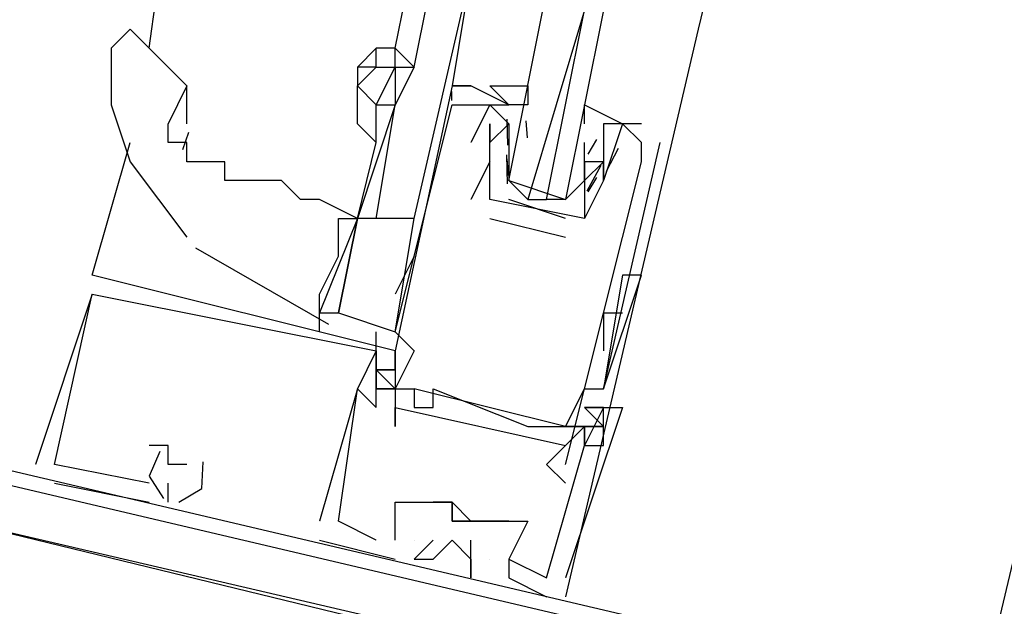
# Model space of a CAD drawing. Header units: feet. Extents: x -79 to 198, y -22 to 181.
# Tile 76 of 256: x 106.162 to 106.856, y 30.971 to 31.384. Entities that reach past the tile are written whole.
import ezdxf

# ---------------------------------------------------------------- set-up
doc = ezdxf.new("R2010")
doc.units = ezdxf.units.FT
doc.layers.add('A-LINEA', color=7, linetype='CONTINUOUS')

msp = doc.modelspace()

# ---------------------------------------------------------------- linework, layer by layer
at = {"layer": 'A-LINEA'}
for p, q in [((108.9867, 40.0311), (106.84, 30.9111)), ((107.6267, 35.5111), (106.64, 31.3778)), ((106.2533, 31.3644), (106.2667, 31.4578)), ((106.4267, 31.3644), (106.44, 31.4311)), ((106.44, 31.3511), (106.4533, 31.4178)), ((106.64, 31.3778), (106.5467, 30.9778)), ((106.4133, 31.3511), (106.4133, 31.3644)), ((106.4267, 31.3511), (106.4267, 31.3644)), ((106.4267, 31.3511), (106.4267, 31.3644)), ((106.4, 31.3511), (106.4, 31.3511)), ((106.44, 31.3511), (106.44, 31.3511)), ((106.28, 31.3378), (106.2667, 31.3111)), ((106.28, 31.3111), (106.28, 31.3378)), ((106.4667, 31.3378), (106.4667, 31.3378)), ((106.4667, 31.3378), (106.4667, 31.3378)), ((106.5067, 31.3244), (106.48, 31.3378)), ((106.48, 31.3378), (106.48, 31.3378)), ((106.48, 31.3378), (106.48, 31.3378)), ((106.48, 31.3378), (106.48, 31.3378)), ((106.48, 31.3378), (106.48, 31.3378)), ((106.4665, 31.3276), (106.4666, 31.3339)), ((106.4665, 31.3276), (106.4666, 31.3339)), ((106.4665, 31.3276), (106.4666, 31.3339)), ((106.4667, 31.3244), (106.4667, 31.3244)), ((106.48, 31.3244), (106.48, 31.3244)), ((106.4933, 31.3244), (106.4933, 31.3244)), ((106.5067, 31.3244), (106.5067, 31.3244)), ((106.52, 31.3244), (106.52, 31.3244)), ((106.5059, 31.296), (106.5056, 31.3143)), ((106.4933, 31.3111), (106.4933, 31.3111)), ((106.4933, 31.3111), (106.4933, 31.3111)), ((106.5067, 31.3111), (106.5067, 31.3111)), ((106.5067, 31.3111), (106.5067, 31.2978)), ((106.5199, 31.3013), (106.5188, 31.3132)), ((106.6, 31.3111), (106.5733, 31.3111)), ((106.5733, 31.3111), (106.5733, 31.3111)), ((106.5867, 31.3111), (106.5867, 31.3111)), ((106.6, 31.3111), (106.6, 31.3111)), ((106.281, 31.305), (106.2769, 31.2927)), ((106.2133, 31.2044), (106.24, 31.2978)), ((106.4, 31.2444), (106.4133, 31.2978)), ((106.48, 31.2978), (106.48, 31.2978)), ((106.4933, 31.2978), (106.4933, 31.2978)), ((106.4933, 31.2978), (106.4933, 31.2978)), ((106.4933, 31.2978), (106.4933, 31.2978)), ((106.5067, 31.2978), (106.5067, 31.2978)), ((106.56, 31.2978), (106.56, 31.2978)), ((106.56, 31.2844), (106.56, 31.2978)), ((106.56, 31.2978), (106.56, 31.2978)), ((106.5685, 31.3), (106.5623, 31.2898)), ((106.5836, 31.2937), (106.5752, 31.2775)), ((106.6, 31.2978), (106.6, 31.2978)), ((106.6, 31.2978), (106.6, 31.2978)), ((106.6133, 31.2978), (106.6133, 31.2978)), ((106.5058, 31.2689), (106.5052, 31.2892)), ((106.5065, 31.2746), (106.5055, 31.2865)), ((106.24, 31.2844), (106.24, 31.2844)), ((106.4933, 31.2844), (106.48, 31.2578)), ((106.4933, 31.2844), (106.4933, 31.2844)), ((106.5067, 31.2844), (106.5067, 31.2844)), ((106.56, 31.2844), (106.56, 31.2844)), ((106.5714, 31.2816), (106.5617, 31.2636)), ((106.5733, 31.2844), (106.5733, 31.2844)), ((106.5733, 31.2844), (106.5733, 31.2844)), ((106.6, 31.2844), (106.6, 31.2844)), ((106.5685, 31.2733), (106.5623, 31.2632)), ((106.5067, 31.2711), (106.5067, 31.2711)), ((106.5467, 31.2711), (106.5467, 31.2711)), ((106.5733, 31.2711), (106.5733, 31.2711)), ((106.5733, 31.2711), (106.5733, 31.2711)), ((106.48, 31.2578), (106.48, 31.2578)), ((106.4933, 31.2578), (106.4933, 31.2578)), ((106.4933, 31.2578), (106.4933, 31.2578)), ((106.5467, 31.2444), (106.5067, 31.2578)), ((106.52, 31.2578), (106.5333, 31.2578)), ((106.4, 31.2444), (106.4, 31.2444)), ((106.4, 31.2444), (106.4, 31.2444)), ((106.4, 31.2444), (106.4, 31.2444)), ((106.4267, 31.1644), (106.44, 31.2444)), ((106.4933, 31.2444), (106.5467, 31.2311)), ((106.4933, 31.2444), (106.4933, 31.2444)), ((106.56, 31.2444), (106.56, 31.2444)), ((106.56, 31.2444), (106.56, 31.2444)), ((106.5467, 31.2311), (106.5467, 31.2311)), ((106.2861, 31.2237), (106.3796, 31.17)), ((106.44, 31.2178), (106.4267, 31.1911)), ((106.2133, 31.2044), (106.2133, 31.2044)), ((106.2133, 31.2044), (106.2133, 31.2044)), ((106.2133, 31.2044), (106.2133, 31.2044)), ((106.2133, 31.2044), (106.2133, 31.2044)), ((106.2133, 31.2044), (106.2133, 31.2044)), ((106.2133, 31.2044), (106.2133, 31.2044)), ((106.5867, 31.2044), (106.5733, 31.1244)), ((106.5867, 31.2044), (106.5733, 31.1244)), ((106.6, 31.2044), (106.6, 31.2044)), ((106.2133, 31.1911), (106.1733, 31.0711)), ((106.2133, 31.1911), (106.1733, 31.0711)), ((106.2133, 31.1911), (106.1733, 31.0711)), ((106.2133, 31.1911), (106.2133, 31.1911)), ((106.2133, 31.1911), (106.2133, 31.1911)), ((106.2133, 31.1911), (106.2133, 31.1911)), ((106.2133, 31.1911), (106.2133, 31.1911)), ((106.2133, 31.1911), (106.2133, 31.1911)), ((106.2133, 31.1911), (106.2133, 31.1911)), ((106.3733, 31.1644), (106.3733, 31.1778)), ((106.5733, 31.1778), (106.5733, 31.1511)), ((106.5733, 31.1778), (106.5867, 31.1778)), ((106.4133, 31.1511), (106.4133, 31.1644)), ((106.4267, 31.1644), (106.4267, 31.1644)), ((106.4133, 31.1511), (106.4133, 31.1511)), ((106.4133, 31.1511), (106.4133, 31.1511)), ((106.4133, 31.1511), (106.4133, 31.1511)), ((106.4133, 31.1511), (106.4133, 31.1511)), ((106.4133, 31.1511), (106.4133, 31.1511)), ((106.4133, 31.1511), (106.4133, 31.1511)), ((106.4267, 31.1511), (106.4267, 31.1511)), ((106.4267, 31.1511), (106.4267, 31.1511)), ((106.4267, 31.1511), (106.4267, 31.1511)), ((106.4267, 31.1511), (106.4267, 31.1511)), ((106.44, 31.1511), (106.44, 31.1511)), ((106.5733, 31.1511), (106.5733, 31.1511)), ((106.4267, 31.1378), (106.4133, 31.1378)), ((106.4133, 31.1378), (106.4133, 31.1378)), ((106.4267, 31.1378), (106.4133, 31.1378)), ((106.4133, 31.1378), (106.4133, 31.1378)), ((106.4267, 31.1378), (106.4133, 31.1378)), ((106.4133, 31.1378), (106.4133, 31.1378)), ((106.4267, 31.1378), (106.4267, 31.1378)), ((106.4267, 31.1378), (106.4267, 31.1378)), ((106.4267, 31.1378), (106.4267, 31.1378)), ((106.4267, 31.1378), (106.4267, 31.1378)), ((106.4267, 31.1378), (106.4267, 31.1378)), ((106.4267, 31.1378), (106.4267, 31.1378)), ((106.4, 31.1244), (106.4, 31.1244)), ((106.4, 31.1244), (106.4, 31.1244)), ((106.4, 31.1244), (106.4, 31.1244)), ((106.4, 31.1244), (106.4, 31.1244)), ((106.4, 31.1244), (106.4, 31.1244)), ((106.4, 31.1244), (106.4, 31.1244)), ((106.4133, 31.1244), (106.4267, 31.1244)), ((106.4133, 31.1244), (106.4133, 31.1244)), ((106.4133, 31.1244), (106.4133, 31.1244)), ((106.4133, 31.1244), (106.4267, 31.1244)), ((106.4133, 31.1244), (106.4133, 31.1244)), ((106.4133, 31.1244), (106.4133, 31.1244)), ((106.4133, 31.1244), (106.4267, 31.1244)), ((106.4133, 31.1244), (106.4133, 31.1244)), ((106.4133, 31.1244), (106.4133, 31.1244)), ((106.4267, 31.1244), (106.4267, 31.1244)), ((106.44, 31.1244), (106.44, 31.1244)), ((106.5467, 31.0978), (106.44, 31.1244)), ((106.5467, 31.0978), (106.44, 31.1244)), ((106.5467, 31.0978), (106.44, 31.1244)), ((106.4533, 31.1244), (106.4533, 31.1244)), ((106.56, 31.1244), (106.56, 31.1244)), ((106.56, 31.1244), (106.56, 31.1244)), ((106.5733, 31.1244), (106.5733, 31.1244)), ((106.5733, 31.1244), (106.5733, 31.1244)), ((106.4133, 31.1111), (106.4133, 31.1111)), ((106.4133, 31.1111), (106.4133, 31.1111)), ((106.4133, 31.1111), (106.4133, 31.1111)), ((106.4267, 31.1111), (106.4267, 31.1111)), ((106.44, 31.1111), (106.44, 31.1111)), ((106.4533, 31.1111), (106.4533, 31.1111)), ((106.56, 31.1111), (106.56, 31.1111)), ((106.56, 31.1111), (106.56, 31.1111)), ((106.56, 31.1111), (106.56, 31.1111)), ((106.56, 31.1111), (106.56, 31.1111)), ((106.5733, 31.1111), (106.5733, 31.1111)), ((106.5733, 31.1111), (106.5733, 31.1111)), ((106.5733, 31.1111), (106.5733, 31.1111)), ((106.5733, 31.1111), (106.5733, 31.1111)), ((106.5733, 31.1111), (106.5733, 31.1111)), ((106.5733, 31.1111), (106.5733, 31.1111)), ((106.5867, 31.1111), (106.5867, 31.1111)), ((106.5867, 31.1111), (106.5867, 31.1111)), ((106.5867, 31.1111), (106.5867, 31.1111)), ((106.4267, 31.0978), (106.4267, 31.0978)), ((106.52, 31.0978), (106.52, 31.0978)), ((106.5333, 31.0978), (106.5333, 31.0978)), ((106.5467, 31.0978), (106.5467, 31.0978)), ((106.56, 31.0978), (106.5467, 31.0844)), ((106.56, 31.0978), (106.5467, 31.0978)), ((106.56, 31.0978), (106.56, 31.0978)), ((106.56, 31.0978), (106.56, 31.0978)), ((106.56, 31.0978), (106.56, 31.0978)), ((106.56, 31.0978), (106.56, 31.0978)), ((106.2533, 31.0844), (106.2533, 31.0844)), ((106.2533, 31.0844), (106.2533, 31.0844)), ((106.2533, 31.0844), (106.2533, 31.0844)), ((106.2667, 31.0844), (106.2667, 31.0844)), ((106.2667, 31.0844), (106.2667, 31.0844)), ((106.2667, 31.0844), (106.2667, 31.0844)), ((106.5467, 31.0844), (106.5467, 31.0844)), ((106.56, 31.0844), (106.56, 31.0844)), ((106.56, 31.0844), (106.56, 31.0844)), ((106.56, 31.0844), (106.56, 31.0844)), ((106.56, 31.0844), (106.56, 31.0844)), ((106.56, 31.0844), (106.56, 31.0844)), ((106.56, 31.0844), (106.56, 31.0844)), ((106.5733, 31.0844), (106.5733, 31.0844)), ((106.5733, 31.0844), (106.5733, 31.0844)), ((106.5733, 31.0844), (106.5733, 31.0844)), ((106.1733, 31.0711), (106.1733, 31.0711)), ((106.1733, 31.0711), (106.1733, 31.0711)), ((106.1733, 31.0711), (106.1733, 31.0711)), ((106.1867, 31.0711), (106.1867, 31.0711)), ((106.1867, 31.0711), (106.1867, 31.0711)), ((106.1867, 31.0711), (106.1867, 31.0711)), ((106.1867, 31.0711), (106.1867, 31.0711)), ((106.1867, 31.0711), (106.1867, 31.0711)), ((106.1867, 31.0711), (106.1867, 31.0711)), ((106.2667, 31.0711), (106.2667, 31.0711)), ((106.2667, 31.0711), (106.2667, 31.0711)), ((106.2667, 31.0711), (106.2667, 31.0711)), ((106.28, 31.0711), (106.28, 31.0711)), ((106.28, 31.0711), (106.28, 31.0711)), ((106.28, 31.0711), (106.28, 31.0711)), ((106.5333, 31.0711), (106.5333, 31.0711)), ((106.5467, 31.0711), (106.5467, 31.0711)), ((106.1867, 31.0578), (106.2533, 31.0444)), ((106.1867, 31.0578), (106.1867, 31.0578)), ((106.1867, 31.0578), (106.2533, 31.0444)), ((106.1867, 31.0578), (106.1867, 31.0578)), ((106.1867, 31.0578), (106.2533, 31.0444)), ((106.1867, 31.0578), (106.1867, 31.0578)), ((106.2533, 31.0578), (106.2533, 31.0578)), ((106.2533, 31.0578), (106.2533, 31.0578)), ((106.2533, 31.0578), (106.2533, 31.0578)), ((106.2667, 31.0444), (106.2667, 31.0578)), ((106.2667, 31.0578), (106.2667, 31.0578)), ((106.2667, 31.0444), (106.2667, 31.0578)), ((106.2667, 31.0578), (106.2667, 31.0578)), ((106.2667, 31.0444), (106.2667, 31.0578)), ((106.2667, 31.0578), (106.2667, 31.0578)), ((106.5467, 31.0578), (106.5467, 31.0578)), ((106.2533, 31.0444), (106.2533, 31.0444)), ((106.2533, 31.0444), (106.2533, 31.0444)), ((106.2533, 31.0444), (106.2533, 31.0444)), ((106.2667, 31.0444), (106.2667, 31.0444)), ((106.2667, 31.0444), (106.2667, 31.0444)), ((106.2667, 31.0444), (106.2667, 31.0444)), ((106.4267, 31.0444), (106.4267, 31.0444)), ((106.4267, 31.0444), (106.4267, 31.0444)), ((106.4267, 31.0444), (106.4267, 31.0444)), ((106.44, 31.0444), (106.44, 31.0444)), ((106.44, 31.0444), (106.4533, 31.0444)), ((106.44, 31.0444), (106.44, 31.0444)), ((106.44, 31.0444), (106.44, 31.0444)), ((106.4533, 31.0444), (106.4533, 31.0444)), ((106.4533, 31.0444), (106.4533, 31.0444)), ((106.4533, 31.0444), (106.4533, 31.0444)), ((106.4667, 31.0444), (106.4667, 31.0444)), ((106.4667, 31.0444), (106.48, 31.0311)), ((106.4667, 31.0444), (106.4667, 31.0444)), ((106.4667, 31.0444), (106.4667, 31.0444)), ((106.3733, 31.0311), (106.3733, 31.0311)), ((106.3733, 31.0311), (106.3733, 31.0311)), ((106.3733, 31.0311), (106.3733, 31.0311)), ((106.3867, 31.0311), (106.3867, 31.0311)), ((106.3867, 31.0311), (106.3867, 31.0311)), ((106.3867, 31.0311), (106.3867, 31.0311)), ((106.3867, 31.0311), (106.3867, 31.0311)), ((106.3867, 31.0311), (106.3867, 31.0311)), ((106.3867, 31.0311), (106.3867, 31.0311)), ((106.4267, 31.0311), (106.4267, 31.0311)), ((106.4267, 31.0311), (106.4267, 31.0311)), ((106.4267, 31.0311), (106.4267, 31.0311)), ((106.4667, 31.0311), (106.4667, 31.0311)), ((106.4667, 31.0311), (106.4667, 31.0311)), ((106.4667, 31.0311), (106.4667, 31.0311)), ((106.48, 31.0311), (106.48, 31.0311)), ((106.48, 31.0311), (106.48, 31.0311)), ((106.48, 31.0311), (106.48, 31.0311)), ((106.4933, 31.0311), (106.4933, 31.0311)), ((106.4933, 31.0311), (106.4933, 31.0311)), ((106.4933, 31.0311), (106.4933, 31.0311)), ((106.5067, 31.0311), (106.5067, 31.0311)), ((106.5067, 31.0311), (106.5067, 31.0311)), ((106.5067, 31.0311), (106.5067, 31.0311)), ((106.52, 31.0311), (106.52, 31.0311)), ((106.52, 31.0311), (106.52, 31.0311)), ((106.52, 31.0311), (106.52, 31.0311)), ((106.3733, 31.0178), (106.4267, 31.0044)), ((106.3733, 31.0178), (106.3733, 31.0178)), ((106.3733, 31.0178), (106.4267, 31.0044)), ((106.3733, 31.0178), (106.3733, 31.0178)), ((106.3733, 31.0178), (106.4267, 31.0044)), ((106.3733, 31.0178), (106.3733, 31.0178)), ((106.4133, 31.0178), (106.4133, 31.0178)), ((106.4133, 31.0178), (106.4133, 31.0178)), ((106.4133, 31.0178), (106.4133, 31.0178)), ((106.4267, 31.0178), (106.4267, 31.0178)), ((106.4267, 31.0178), (106.4267, 31.0178)), ((106.4267, 31.0178), (106.4267, 31.0178)), ((106.4267, 31.0178), (106.4267, 31.0178)), ((106.4267, 31.0178), (106.4267, 31.0178)), ((106.4267, 31.0178), (106.4267, 31.0178)), ((106.44, 31.0178), (106.44, 31.0178)), ((106.44, 31.0178), (106.44, 31.0178)), ((106.44, 31.0178), (106.44, 31.0178)), ((106.4533, 31.0178), (106.4533, 31.0178)), ((106.4533, 31.0178), (106.4533, 31.0178)), ((106.4533, 31.0178), (106.4533, 31.0178)), ((106.4667, 31.0178), (106.4667, 31.0178)), ((106.4667, 31.0178), (106.4667, 31.0178)), ((106.4667, 31.0178), (106.4667, 31.0178)), ((106.48, 31.0178), (106.48, 31.0178)), ((106.48, 31.0178), (106.48, 31.0178)), ((106.48, 31.0178), (106.48, 31.0178)), ((106.4267, 31.0044), (106.4267, 31.0044)), ((106.4267, 31.0044), (106.4267, 31.0044)), ((106.4267, 31.0044), (106.4267, 31.0044)), ((106.44, 31.0044), (106.44, 31.0044)), ((106.44, 31.0044), (106.44, 31.0044)), ((106.44, 31.0044), (106.44, 31.0044)), ((106.4533, 31.0044), (106.4533, 31.0044)), ((106.4533, 31.0044), (106.4533, 31.0044)), ((106.4533, 31.0044), (106.4533, 31.0044)), ((106.48, 31.0044), (106.48, 31.0044)), ((106.48, 31.0044), (106.48, 31.0044)), ((106.48, 31.0044), (106.48, 31.0044)), ((106.4933, 31.0044), (106.4933, 31.0044)), ((106.4933, 31.0044), (106.4933, 31.0044)), ((106.4933, 31.0044), (106.4933, 31.0044)), ((106.5067, 31.0044), (106.5067, 31.0044)), ((106.5067, 31.0044), (106.5067, 31.0044)), ((106.5067, 31.0044), (106.5067, 31.0044)), ((106.5067, 31.0044), (106.5067, 31.0044)), ((106.5067, 31.0044), (106.5067, 31.0044)), ((106.5067, 31.0044), (106.5067, 31.0044)), ((106.48, 30.9911), (106.48, 30.9911)), ((106.48, 30.9911), (106.48, 30.9911)), ((106.48, 30.9911), (106.48, 30.9911)), ((106.5067, 30.9911), (106.5067, 30.9911)), ((106.5067, 30.9911), (106.5067, 30.9911)), ((106.5067, 30.9911), (106.5067, 30.9911)), ((106.5333, 30.9911), (106.5333, 30.9911)), ((106.5333, 30.9911), (106.5333, 30.9911)), ((106.5333, 30.9911), (106.5333, 30.9911)), ((106.5467, 30.9911), (106.5467, 30.9911)), ((106.5467, 30.9911), (106.5467, 30.9911)), ((106.5467, 30.9911), (106.5467, 30.9911)), ((106.5333, 30.9778), (106.5333, 30.9778)), ((106.5333, 30.9778), (106.5333, 30.9778)), ((106.5333, 30.9778), (106.5333, 30.9778))]:
    msp.add_line(p, q, dxfattribs=at)
for points in [[(106.44, 31.2444), (106.48, 31.4178), (106.4667, 31.3378), (106.48, 31.3378), (106.48, 31.3378)], [(106.5733, 31.3911), (106.5467, 31.2578), (106.5333, 31.2578), (106.56, 31.3911), (106.52, 31.2578), (106.5067, 31.2711), (106.5333, 31.4044)], [(106.28, 31.3378), (106.2533, 31.3644), (106.24, 31.3778), (106.2267, 31.3644)], [(106.2267, 31.3644), (106.2267, 31.3511), (106.2267, 31.3244), (106.24, 31.2844), (106.28, 31.2311)], [(106.44, 31.3511), (106.4267, 31.3644), (106.4267, 31.3644), (106.4133, 31.3644), (106.4, 31.3511)], [(106.4133, 31.3244), (106.4, 31.3378), (106.4133, 31.3511), (106.4267, 31.3511)], [(106.4133, 31.3511), (106.4, 31.3511), (106.4, 31.3378), (106.4, 31.3378), (106.4, 31.3378), (106.4, 31.3378)], [(106.4133, 31.3244), (106.4267, 31.3511), (106.4267, 31.3511), (106.4267, 31.3244)], [(106.4267, 31.3511), (106.44, 31.3511), (106.4267, 31.3244)], [(106.4, 31.3111), (106.4, 31.3378), (106.4133, 31.3244)], [(106.4, 31.3244), (106.4, 31.3378), (106.4, 31.3378)], [(106.4667, 31.3378), (106.4267, 31.1511), (106.4267, 31.0978), (106.4267, 31.1111), (106.5467, 31.0844), (106.5333, 31.0711), (106.5467, 31.0578)], [(106.4667, 31.3378), (106.48, 31.3378), (106.4667, 31.3378)], [(106.48, 31.3378), (106.48, 31.3378), (106.4667, 31.3378)], [(106.4667, 31.3378), (106.48, 31.3378), (106.4667, 31.3378)], [(106.48, 31.3378), (106.48, 31.3378), (106.4667, 31.3378)], [(106.4667, 31.3378), (106.48, 31.3378), (106.4667, 31.3378)], [(106.4933, 31.2711), (106.4933, 31.2844), (106.4933, 31.2978), (106.5067, 31.3111), (106.4933, 31.3244), (106.5067, 31.3244), (106.4933, 31.3378), (106.52, 31.3378), (106.52, 31.3244), (106.5067, 31.3244)], [(106.4133, 31.2978), (106.4133, 31.2978), (106.4, 31.3111), (106.4, 31.3244)], [(106.4133, 31.2444), (106.4267, 31.3244), (106.4267, 31.3244), (106.4, 31.2444)], [(106.4133, 31.2978), (106.4133, 31.3244), (106.4133, 31.3244), (106.4267, 31.3244)], [(106.4267, 31.1644), (106.4667, 31.3244), (106.48, 31.3244), (106.4933, 31.3244), (106.48, 31.2978)], [(106.56, 31.3111), (106.56, 31.3244), (106.5867, 31.3111), (106.5733, 31.3111), (106.5733, 31.2978), (106.5733, 31.2844), (106.56, 31.2711), (106.5467, 31.2578)], [(106.4, 31.2444), (106.3733, 31.2578), (106.36, 31.2578), (106.3467, 31.2711), (106.3333, 31.2711), (106.32, 31.2711), (106.3067, 31.2711), (106.3067, 31.2844), (106.2933, 31.2844), (106.28, 31.2844), (106.28, 31.2978), (106.2667, 31.2978), (106.2667, 31.3111)], [(106.4267, 31.1644), (106.44, 31.1511), (106.4267, 31.1244), (106.44, 31.1244), (106.44, 31.1111), (106.4533, 31.1111), (106.4533, 31.1244), (106.52, 31.0978), (106.5333, 31.0978), (106.5467, 31.0978), (106.56, 31.1244), (106.6, 31.2844), (106.6, 31.2978), (106.5867, 31.3111), (106.5733, 31.2711), (106.5733, 31.2711), (106.56, 31.2444), (106.56, 31.2444)], [(106.5733, 31.2844), (106.5733, 31.2711), (106.5733, 31.2844), (106.56, 31.2844), (106.56, 31.2444), (106.4933, 31.2578), (106.4933, 31.2978), (106.4933, 31.3111), (106.4933, 31.2978), (106.4933, 31.3111)], [(106.3733, 31.1778), (106.3733, 31.1911), (106.3867, 31.2178), (106.3867, 31.2444), (106.4, 31.2444), (106.4, 31.2444), (106.4133, 31.2978)], [(106.5067, 31.2978), (106.5067, 31.2844), (106.5067, 31.2711), (106.5467, 31.2578), (106.56, 31.2711), (106.56, 31.2844)], [(106.5467, 31.0711), (106.56, 31.1244), (106.5733, 31.1244), (106.6133, 31.2978)], [(106.4, 31.2444), (106.4, 31.2444), (106.3733, 31.1778), (106.3867, 31.1778), (106.4, 31.2444), (106.4, 31.2444), (106.4, 31.2444)], [(106.44, 31.2444), (106.4, 31.2444), (106.3867, 31.1778), (106.4267, 31.1644)], [(106.4133, 31.0178), (106.3867, 31.0311), (106.4, 31.1244), (106.4133, 31.1111), (106.4133, 31.1244), (106.4133, 31.1511), (106.4133, 31.1378), (106.4267, 31.1378), (106.4267, 31.1511), (106.2133, 31.2044)], [(106.4133, 31.0178), (106.3867, 31.0311), (106.4, 31.1244), (106.4133, 31.1111), (106.4133, 31.1244), (106.4133, 31.1511), (106.4133, 31.1378), (106.4267, 31.1378), (106.4267, 31.1511), (106.2133, 31.2044)], [(106.4133, 31.0178), (106.3867, 31.0311), (106.4, 31.1244), (106.4133, 31.1111), (106.4133, 31.1244), (106.4133, 31.1511), (106.4133, 31.1378), (106.4267, 31.1378), (106.4267, 31.1511), (106.2133, 31.2044)], [(106.5733, 31.1244), (106.5733, 31.1244), (106.6, 31.2044), (106.5867, 31.2044)], [(106.2533, 31.0578), (106.1867, 31.0711), (106.2133, 31.1911), (106.4133, 31.1511), (106.4, 31.1244), (106.4, 31.1244), (106.3733, 31.0311)], [(106.2533, 31.0578), (106.1867, 31.0711), (106.2133, 31.1911), (106.4133, 31.1511), (106.4, 31.1244), (106.4, 31.1244), (106.3733, 31.0311)], [(106.2533, 31.0578), (106.1867, 31.0711), (106.2133, 31.1911), (106.4133, 31.1511), (106.4, 31.1244), (106.4, 31.1244), (106.3733, 31.0311)], [(106.4267, 31.1244), (106.4133, 31.1378), (106.4267, 31.1378), (106.4133, 31.1378), (106.4267, 31.1378), (106.4133, 31.1378), (106.4267, 31.1244), (106.4133, 31.1244), (106.4267, 31.1244)], [(106.4267, 31.1244), (106.4133, 31.1378), (106.4267, 31.1378), (106.4133, 31.1378), (106.4267, 31.1378), (106.4133, 31.1378), (106.4267, 31.1244), (106.4133, 31.1244), (106.4267, 31.1244)], [(106.4267, 31.1244), (106.4133, 31.1378), (106.4267, 31.1378), (106.4133, 31.1378), (106.4267, 31.1378), (106.4133, 31.1378), (106.4267, 31.1244), (106.4133, 31.1244), (106.4267, 31.1244)], [(106.4267, 31.0178), (106.4267, 31.0444), (106.44, 31.0444), (106.4533, 31.0444), (106.4667, 31.0444), (106.4667, 31.0311), (106.48, 31.0311), (106.4933, 31.0311), (106.5067, 31.0311), (106.52, 31.0311), (106.5067, 31.0044), (106.5333, 30.9911), (106.56, 31.0844), (106.56, 31.0978), (106.56, 31.0844), (106.5733, 31.0844), (106.5733, 31.1111), (106.56, 31.1111), (106.5733, 31.1111), (106.5867, 31.1111), (106.5467, 30.9911), (106.5467, 30.9911)], [(106.4267, 31.0178), (106.4267, 31.0444), (106.44, 31.0444), (106.4533, 31.0444), (106.4667, 31.0444), (106.4667, 31.0311), (106.48, 31.0311), (106.4933, 31.0311), (106.5067, 31.0311), (106.52, 31.0311), (106.5067, 31.0044), (106.5333, 30.9911), (106.56, 31.0844), (106.56, 31.0978), (106.56, 31.0844), (106.5733, 31.0844), (106.5733, 31.1111), (106.56, 31.1111), (106.5733, 31.1111), (106.5867, 31.1111), (106.5467, 30.9911), (106.5467, 30.9911)], [(106.4267, 31.0178), (106.4267, 31.0444), (106.44, 31.0444), (106.4533, 31.0444), (106.4667, 31.0444), (106.4667, 31.0311), (106.48, 31.0311), (106.4933, 31.0311), (106.5067, 31.0311), (106.52, 31.0311), (106.5067, 31.0044), (106.5333, 30.9911), (106.56, 31.0844), (106.56, 31.0978), (106.56, 31.0844), (106.5733, 31.0844), (106.5733, 31.1111), (106.56, 31.1111), (106.5733, 31.1111), (106.5867, 31.1111), (106.5467, 30.9911), (106.5467, 30.9911)], [(106.56, 31.1111), (106.5733, 31.0978), (106.56, 31.1111)], [(106.5733, 31.0978), (106.56, 31.0978), (106.5733, 31.0978), (106.56, 31.1111)], [(106.56, 31.1111), (106.5733, 31.1111), (106.56, 31.0844), (106.5733, 31.0844), (106.5733, 31.1111), (106.5733, 31.1111)], [(106.5467, 31.0978), (106.56, 31.0978), (106.56, 31.0978)], [(106.76, 30.9244), (106.08, 31.0844), (106.04, 30.9378), (106.0667, 30.9244), (106.04, 30.8578)], [(106.76, 30.9244), (106.08, 31.0844), (106.04, 30.9378), (106.0667, 30.9244), (106.04, 30.8578)], [(106.76, 30.9244), (106.08, 31.0844), (106.04, 30.9378), (106.0667, 30.9244), (106.04, 30.8578)], [(106.28, 31.0711), (106.2667, 31.0711), (106.2667, 31.0711), (106.2667, 31.0844), (106.2533, 31.0844)], [(106.28, 31.0711), (106.2667, 31.0711), (106.2667, 31.0711), (106.2667, 31.0844), (106.2533, 31.0844)], [(106.28, 31.0711), (106.2667, 31.0711), (106.2667, 31.0711), (106.2667, 31.0844), (106.2533, 31.0844)], [(106.2609, 31.0801), (106.2534, 31.0629), (106.2635, 31.047)], [(106.2609, 31.0801), (106.2534, 31.0629), (106.2635, 31.047)], [(106.2609, 31.0801), (106.2534, 31.0629), (106.2635, 31.047)], [(106.2744, 31.0445), (106.2905, 31.0541), (106.2914, 31.0729)], [(106.2744, 31.0445), (106.2905, 31.0541), (106.2914, 31.0729)], [(106.2744, 31.0445), (106.2905, 31.0541), (106.2914, 31.0729)], [(106.0667, 30.8578), (106.08, 30.9378), (106.0667, 30.9378), (106.0933, 31.0444), (106.1067, 31.0444), (106.0933, 31.0578), (106.0933, 31.0711), (106.5467, 30.9644), (106.5467, 30.9511), (106.5333, 30.9511), (106.5333, 30.9378), (106.5467, 30.9378), (106.56, 30.9644), (106.64, 30.9511)], [(106.0667, 30.8578), (106.08, 30.9378), (106.0667, 30.9378), (106.0933, 31.0444), (106.1067, 31.0444), (106.0933, 31.0578), (106.0933, 31.0711), (106.5467, 30.9644), (106.5467, 30.9511), (106.5333, 30.9511), (106.5333, 30.9378), (106.5467, 30.9378), (106.56, 30.9644), (106.64, 30.9511)], [(106.0667, 30.8578), (106.08, 30.9378), (106.0667, 30.9378), (106.0933, 31.0444), (106.1067, 31.0444), (106.0933, 31.0578), (106.0933, 31.0711), (106.5467, 30.9644), (106.5467, 30.9511), (106.5333, 30.9511), (106.5333, 30.9378), (106.5467, 30.9378), (106.56, 30.9644), (106.64, 30.9511)], [(106.6267, 30.9111), (106.5333, 30.9378), (106.5333, 30.9511), (106.5467, 30.9511), (106.5333, 30.9644), (106.52, 30.9378), (106.12, 31.0311), (106.12, 31.0578), (106.1067, 31.0578), (106.1067, 31.0711)], [(106.6267, 30.9111), (106.5333, 30.9378), (106.5333, 30.9511), (106.5467, 30.9511), (106.5333, 30.9644), (106.52, 30.9378), (106.12, 31.0311), (106.12, 31.0578), (106.1067, 31.0578), (106.1067, 31.0711)], [(106.6267, 30.9111), (106.5333, 30.9378), (106.5333, 30.9511), (106.5467, 30.9511), (106.5333, 30.9644), (106.52, 30.9378), (106.12, 31.0311), (106.12, 31.0578), (106.1067, 31.0578), (106.1067, 31.0711)], [(106.12, 31.0444), (106.0933, 30.9511), (106.0933, 30.9378), (106.12, 31.0311), (106.6133, 30.9111), (106.6, 30.8178), (106.6, 30.8178), (106.6133, 30.8311)], [(106.12, 31.0444), (106.0933, 30.9511), (106.0933, 30.9378), (106.12, 31.0311), (106.6133, 30.9111), (106.6, 30.8178), (106.6, 30.8178), (106.6133, 30.8311)], [(106.12, 31.0444), (106.0933, 30.9511), (106.0933, 30.9378), (106.12, 31.0311), (106.6133, 30.9111), (106.6, 30.8178), (106.6, 30.8178), (106.6133, 30.8311)], [(106.4667, 31.0311), (106.4667, 31.0444), (106.4533, 31.0444)], [(106.4267, 31.0178), (106.4267, 31.0178), (106.4267, 31.0311)], [(106.4267, 31.0178), (106.4267, 31.0178), (106.4267, 31.0311)], [(106.4267, 31.0178), (106.4267, 31.0178), (106.4267, 31.0311)], [(106.5067, 31.0311), (106.48, 31.0311), (106.4667, 31.0311)], [(106.4533, 31.0178), (106.44, 31.0044), (106.4533, 31.0044), (106.4667, 31.0178), (106.4667, 31.0178), (106.48, 31.0044), (106.48, 30.9911), (106.48, 31.0178)], [(106.4533, 31.0178), (106.44, 31.0044), (106.4533, 31.0044), (106.4667, 31.0178), (106.4667, 31.0178), (106.48, 31.0044), (106.48, 30.9911), (106.48, 31.0178)], [(106.4533, 31.0178), (106.44, 31.0044), (106.4533, 31.0044), (106.4667, 31.0178), (106.4667, 31.0178), (106.48, 31.0044), (106.48, 30.9911), (106.48, 31.0178)], [(106.5067, 31.0044), (106.5067, 30.9911), (106.5067, 30.9911), (106.5333, 30.9778)], [(106.5067, 31.0044), (106.5067, 30.9911), (106.5067, 30.9911), (106.5333, 30.9778)], [(106.5067, 31.0044), (106.5067, 30.9911), (106.5067, 30.9911), (106.5333, 30.9778)]]:
    msp.add_lwpolyline(points, dxfattribs=at)
msp.add_lwpolyline([(106.4133, 31.1511), (106.4133, 31.1511), (106.4133, 31.1244), (106.4133, 31.1244)], close=True, dxfattribs=at)
msp.add_lwpolyline([(106.4133, 31.1511), (106.4133, 31.1511), (106.4133, 31.1244), (106.4133, 31.1244)], close=True, dxfattribs=at)
msp.add_lwpolyline([(106.4133, 31.1511), (106.4133, 31.1511), (106.4133, 31.1244), (106.4133, 31.1244)], close=True, dxfattribs=at)

doc.saveas('drawing.dxf')
